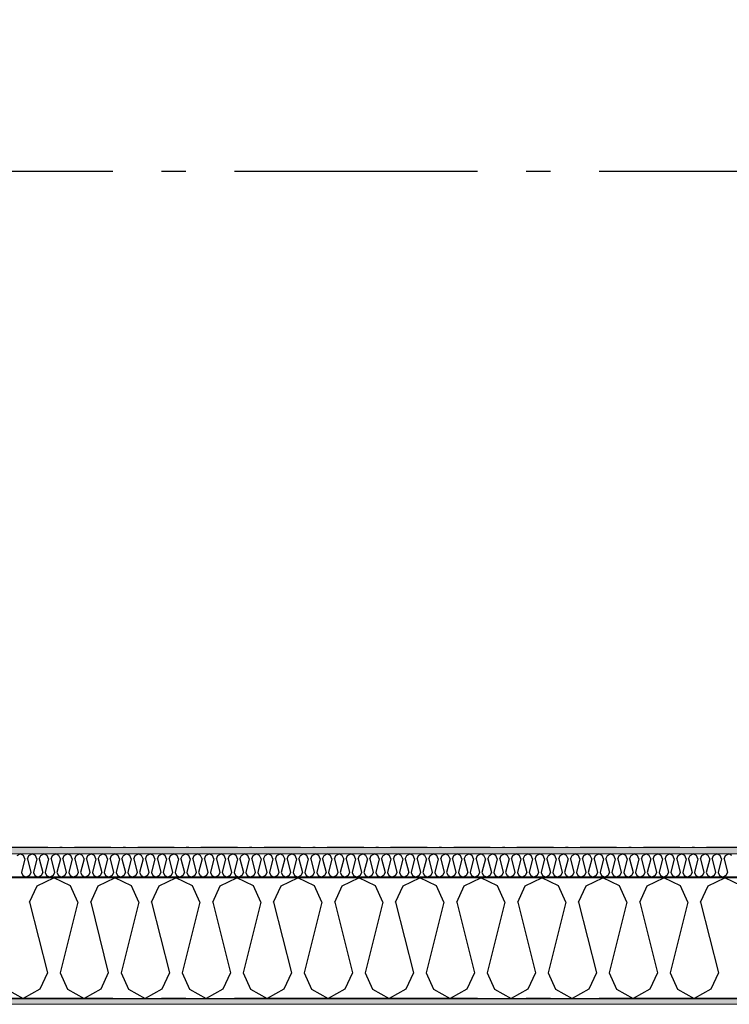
# Model space of a CAD drawing. Header units: millimetres. Extents: x -150 to 340869, y -1115 to 365939.
# Tile 19 of 193: x 287343 to 288803, y 347759 to 349783. Entities that reach past the tile are written whole.
import ezdxf
from ezdxf.enums import TextEntityAlignment as Align

# ---------------------------------------------------------------- set-up
doc = ezdxf.new("R2010")
doc.units = ezdxf.units.MM
doc.header["$LTSCALE"] = 0.5
doc.header["$MEASUREMENT"] = 0
for name, pattern in [('Akselinje', [1500, 1000, -200, 100, -200]), ('Over snittplan', [260, 150, -50, 10, -50]), ('PLINE', [0])]:
    doc.linetypes.add(name, pattern=pattern)
for name, color, linetype in [('232- Ikke-bærende yttervegger (Skravur)(Nye konstruksjoner)', 7, 'Continuous'), ('232- Ikke-bærende yttervegger(Nye konstruksjoner)', 7, 'Continuous'), ('255- Gulvoverflate(Nye konstruksjoner)', 7, 'Continuous'), ('82-- Modullinjer(Nye konstruksjoner)', 7, 'Continuous')]:
    doc.layers.add(name, color=color, linetype=linetype)
doc.layers.add('235- Utvendig kledning og overflate(Nye konstruksjoner)', color=7, linetype='Continuous', lineweight=0)
doc.layers.add('236- Innvendig kledning og overflate(Nye konstruksjoner)', color=7, linetype='Continuous', lineweight=0)
doc.styles.add('GENERATED_STYLE_4', font='arial.ttf')
pattern_1 = [(0, (0, 0), (0, 43.30127), [0, -25]), (0, (12.5, 21.65), (0, 43.30127), [0, -25])]

# ---------------------------------------------------------------- blocks, each defined once
blk = doc.blocks.new('*X18')
at = {"layer": '232- Ikke-bærende yttervegger (Skravur)(Nye konstruksjoner)', "linetype": 'PLINE'}
for p, q in [((287337.9, 348064.5), (287344.6, 348067.7)), ((287351.2, 348064.5), (287344.6, 348067.7)), ((287354.2, 348058), (287347.1, 348029.9)), ((287354.2, 348058), (287351.2, 348064.5)), ((287359.3, 348058), (287362.2, 348064.5)), ((287359.3, 348058), (287366.3, 348029.9)), ((287362.2, 348064.5), (287368.9, 348067.7)), ((287375.5, 348064.5), (287368.9, 348067.7)), ((287378.4, 348058), (287371.4, 348029.9)), ((287378.4, 348058), (287375.5, 348064.5)), ((287383.6, 348058), (287386.5, 348064.5)), ((287383.6, 348058), (287390.6, 348029.9)), ((287386.5, 348064.5), (287393.1, 348067.7)), ((287399.8, 348064.5), (287393.1, 348067.7)), ((287402.7, 348058), (287395.7, 348029.9)), ((287402.7, 348058), (287399.8, 348064.5)), ((287407.8, 348058), (287410.8, 348064.5)), ((287407.8, 348058), (287414.9, 348029.9)), ((287410.8, 348064.5), (287417.4, 348067.7)), ((287424.1, 348064.5), (287417.4, 348067.7)), ((287427, 348058), (287420, 348029.9)), ((287427, 348058), (287424.1, 348064.5)), ((287432.1, 348058), (287435.1, 348064.5)), ((287432.1, 348058), (287439.2, 348029.9)), ((287435.1, 348064.5), (287441.7, 348067.7)), ((287448.3, 348064.5), (287441.7, 348067.7)), ((287451.3, 348058), (287444.3, 348029.9)), ((287451.3, 348058), (287448.3, 348064.5)), ((287456.4, 348058), (287459.4, 348064.5)), ((287456.4, 348058), (287463.4, 348029.9)), ((287459.4, 348064.5), (287466, 348067.7)), ((287472.6, 348064.5), (287466, 348067.7)), ((287475.6, 348058), (287468.5, 348029.9)), ((287475.6, 348058), (287472.6, 348064.5)), ((287480.7, 348058), (287483.6, 348064.5)), ((287480.7, 348058), (287487.7, 348029.9)), ((287483.6, 348064.5), (287490.3, 348067.7)), ((287496.9, 348064.5), (287490.3, 348067.7)), ((287499.9, 348058), (287492.8, 348029.9)), ((287499.9, 348058), (287496.9, 348064.5)), ((287505, 348058), (287507.9, 348064.5)), ((287505, 348058), (287512, 348029.9)), ((287507.9, 348064.5), (287514.5, 348067.7)), ((287521.2, 348064.5), (287514.5, 348067.7)), ((287524.1, 348058), (287517.1, 348029.9)), ((287524.1, 348058), (287521.2, 348064.5)), ((287529.2, 348058), (287532.2, 348064.5)), ((287529.2, 348058), (287536.3, 348029.9)), ((287532.2, 348064.5), (287538.8, 348067.7)), ((287545.5, 348064.5), (287538.8, 348067.7)), ((287548.4, 348058), (287541.4, 348029.9)), ((287548.4, 348058), (287545.5, 348064.5)), ((287553.5, 348058), (287556.5, 348064.5)), ((287553.5, 348058), (287560.6, 348029.9)), ((287556.5, 348064.5), (287563.1, 348067.7)), ((287569.7, 348064.5), (287563.1, 348067.7)), ((287572.7, 348058), (287565.7, 348029.9)), ((287572.7, 348058), (287569.7, 348064.5)), ((287577.8, 348058), (287580.8, 348064.5)), ((287577.8, 348058), (287584.8, 348029.9)), ((287580.8, 348064.5), (287587.4, 348067.7)), ((287594, 348064.5), (287587.4, 348067.7)), ((287597, 348058), (287589.9, 348029.9)), ((287597, 348058), (287594, 348064.5)), ((287602.1, 348058), (287605, 348064.5)), ((287602.1, 348058), (287609.1, 348029.9)), ((287605, 348064.5), (287611.7, 348067.7)), ((287618.3, 348064.5), (287611.7, 348067.7)), ((287621.3, 348058), (287614.2, 348029.9)), ((287621.3, 348058), (287618.3, 348064.5)), ((287626.4, 348058), (287629.3, 348064.5)), ((287626.4, 348058), (287633.4, 348029.9)), ((287629.3, 348064.5), (287636, 348067.7)), ((287642.6, 348064.5), (287636, 348067.7)), ((287645.5, 348058), (287638.5, 348029.9)), ((287645.5, 348058), (287642.6, 348064.5)), ((287650.6, 348058), (287653.6, 348064.5)), ((287650.6, 348058), (287657.7, 348029.9)), ((287653.6, 348064.5), (287660.2, 348067.7)), ((287666.9, 348064.5), (287660.2, 348067.7)), ((287669.8, 348058), (287662.8, 348029.9)), ((287669.8, 348058), (287666.9, 348064.5)), ((287674.9, 348058), (287677.9, 348064.5)), ((287674.9, 348058), (287682, 348029.9)), ((287677.9, 348064.5), (287684.5, 348067.7)), ((287691.1, 348064.5), (287684.5, 348067.7)), ((287694.1, 348058), (287687.1, 348029.9)), ((287694.1, 348058), (287691.1, 348064.5)), ((287699.2, 348058), (287702.2, 348064.5)), ((287699.2, 348058), (287706.2, 348029.9)), ((287702.2, 348064.5), (287708.8, 348067.7)), ((287715.4, 348064.5), (287708.8, 348067.7)), ((287718.4, 348058), (287711.3, 348029.9)), ((287718.4, 348058), (287715.4, 348064.5)), ((287723.5, 348058), (287726.4, 348064.5)), ((287723.5, 348058), (287730.5, 348029.9)), ((287726.4, 348064.5), (287733.1, 348067.7)), ((287739.7, 348064.5), (287733.1, 348067.7)), ((287742.7, 348058), (287735.6, 348029.9)), ((287742.7, 348058), (287739.7, 348064.5)), ((287747.8, 348058), (287750.7, 348064.5)), ((287747.8, 348058), (287754.8, 348029.9)), ((287750.7, 348064.5), (287757.4, 348067.7)), ((287764, 348064.5), (287757.4, 348067.7)), ((287766.9, 348058), (287759.9, 348029.9)), ((287766.9, 348058), (287764, 348064.5)), ((287772.1, 348058), (287775, 348064.5)), ((287772.1, 348058), (287779.1, 348029.9)), ((287775, 348064.5), (287781.6, 348067.7)), ((287788.3, 348064.5), (287781.6, 348067.7)), ((287791.2, 348058), (287784.2, 348029.9)), ((287791.2, 348058), (287788.3, 348064.5)), ((287796.3, 348058), (287799.3, 348064.5)), ((287796.3, 348058), (287803.4, 348029.9)), ((287799.3, 348064.5), (287805.9, 348067.7)), ((287812.6, 348064.5), (287805.9, 348067.7)), ((287815.5, 348058), (287808.5, 348029.9)), ((287815.5, 348058), (287812.6, 348064.5)), ((287820.6, 348058), (287823.6, 348064.5)), ((287820.6, 348058), (287827.7, 348029.9)), ((287823.6, 348064.5), (287830.2, 348067.7)), ((287836.8, 348064.5), (287830.2, 348067.7)), ((287839.8, 348058), (287832.8, 348029.9)), ((287839.8, 348058), (287836.8, 348064.5)), ((287844.9, 348058), (287847.9, 348064.5)), ((287844.9, 348058), (287851.9, 348029.9)), ((287847.9, 348064.5), (287854.5, 348067.7)), ((287861.1, 348064.5), (287854.5, 348067.7)), ((287864.1, 348058), (287857, 348029.9)), ((287864.1, 348058), (287861.1, 348064.5)), ((287869.2, 348058), (287872.1, 348064.5)), ((287869.2, 348058), (287876.2, 348029.9)), ((287872.1, 348064.5), (287878.8, 348067.7)), ((287885.4, 348064.5), (287878.8, 348067.7)), ((287888.4, 348058), (287881.3, 348029.9)), ((287888.4, 348058), (287885.4, 348064.5)), ((287893.5, 348058), (287896.4, 348064.5)), ((287893.5, 348058), (287900.5, 348029.9)), ((287896.4, 348064.5), (287903, 348067.7)), ((287909.7, 348064.5), (287903, 348067.7)), ((287912.6, 348058), (287905.6, 348029.9)), ((287912.6, 348058), (287909.7, 348064.5)), ((287917.7, 348058), (287920.7, 348064.5)), ((287917.7, 348058), (287924.8, 348029.9)), ((287920.7, 348064.5), (287927.3, 348067.7)), ((287934, 348064.5), (287927.3, 348067.7)), ((287936.9, 348058), (287929.9, 348029.9)), ((287936.9, 348058), (287934, 348064.5)), ((287942, 348058), (287945, 348064.5)), ((287942, 348058), (287949.1, 348029.9)), ((287945, 348064.5), (287951.6, 348067.7)), ((287958.2, 348064.5), (287951.6, 348067.7)), ((287961.2, 348058), (287954.2, 348029.9)), ((287961.2, 348058), (287958.2, 348064.5)), ((287966.3, 348058), (287969.3, 348064.5)), ((287966.3, 348058), (287973.3, 348029.9)), ((287969.3, 348064.5), (287975.9, 348067.7)), ((287982.5, 348064.5), (287975.9, 348067.7)), ((287985.5, 348058), (287978.4, 348029.9)), ((287985.5, 348058), (287982.5, 348064.5)), ((287990.6, 348058), (287993.5, 348064.5)), ((287990.6, 348058), (287997.6, 348029.9)), ((287993.5, 348064.5), (288000.2, 348067.7)), ((288006.8, 348064.5), (288000.2, 348067.7)), ((288009.8, 348058), (288002.7, 348029.9)), ((288009.8, 348058), (288006.8, 348064.5)), ((288014.9, 348058), (288017.8, 348064.5)), ((288014.9, 348058), (288021.9, 348029.9)), ((288017.8, 348064.5), (288024.5, 348067.7)), ((288031.1, 348064.5), (288024.5, 348067.7)), ((288034, 348058), (288027, 348029.9)), ((288034, 348058), (288031.1, 348064.5)), ((288039.1, 348058), (288042.1, 348064.5)), ((288039.1, 348058), (288046.2, 348029.9)), ((288042.1, 348064.5), (288048.7, 348067.7)), ((288055.4, 348064.5), (288048.7, 348067.7)), ((288058.3, 348058), (288051.3, 348029.9)), ((288058.3, 348058), (288055.4, 348064.5)), ((288063.4, 348058), (288066.4, 348064.5)), ((288063.4, 348058), (288070.5, 348029.9)), ((288066.4, 348064.5), (288073, 348067.7)), ((288079.6, 348064.5), (288073, 348067.7)), ((288082.6, 348058), (288075.6, 348029.9)), ((288082.6, 348058), (288079.6, 348064.5)), ((288087.7, 348058), (288090.7, 348064.5)), ((288087.7, 348058), (288094.7, 348029.9)), ((288090.7, 348064.5), (288097.3, 348067.7)), ((288103.9, 348064.5), (288097.3, 348067.7)), ((288106.9, 348058), (288099.8, 348029.9)), ((288106.9, 348058), (288103.9, 348064.5)), ((288112, 348058), (288114.9, 348064.5)), ((288112, 348058), (288119, 348029.9)), ((288114.9, 348064.5), (288121.6, 348067.7)), ((288128.2, 348064.5), (288121.6, 348067.7)), ((288131.2, 348058), (288124.1, 348029.9)), ((288131.2, 348058), (288128.2, 348064.5)), ((288136.3, 348058), (288139.2, 348064.5)), ((288136.3, 348058), (288143.3, 348029.9)), ((288139.2, 348064.5), (288145.9, 348067.7)), ((288152.5, 348064.5), (288145.9, 348067.7)), ((288155.4, 348058), (288148.4, 348029.9)), ((288155.4, 348058), (288152.5, 348064.5)), ((288160.6, 348058), (288163.5, 348064.5)), ((288160.6, 348058), (288167.6, 348029.9)), ((288163.5, 348064.5), (288170.1, 348067.7)), ((288176.8, 348064.5), (288170.1, 348067.7)), ((288179.7, 348058), (288172.7, 348029.9)), ((288179.7, 348058), (288176.8, 348064.5)), ((288184.8, 348058), (288187.8, 348064.5)), ((288184.8, 348058), (288191.9, 348029.9)), ((288187.8, 348064.5), (288194.4, 348067.7)), ((288201.1, 348064.5), (288194.4, 348067.7)), ((288204, 348058), (288197, 348029.9)), ((288204, 348058), (288201.1, 348064.5)), ((288209.1, 348058), (288212.1, 348064.5)), ((288209.1, 348058), (288216.2, 348029.9)), ((288212.1, 348064.5), (288218.7, 348067.7)), ((288225.3, 348064.5), (288218.7, 348067.7)), ((288228.3, 348058), (288221.3, 348029.9)), ((288228.3, 348058), (288225.3, 348064.5)), ((288233.4, 348058), (288236.4, 348064.5)), ((288233.4, 348058), (288240.4, 348029.9)), ((288236.4, 348064.5), (288243, 348067.7)), ((288249.6, 348064.5), (288243, 348067.7)), ((288252.6, 348058), (288245.5, 348029.9)), ((288252.6, 348058), (288249.6, 348064.5)), ((288257.7, 348058), (288260.6, 348064.5)), ((288257.7, 348058), (288264.7, 348029.9)), ((288260.6, 348064.5), (288267.3, 348067.7)), ((288273.9, 348064.5), (288267.3, 348067.7)), ((288276.9, 348058), (288269.8, 348029.9)), ((288276.9, 348058), (288273.9, 348064.5)), ((288282, 348058), (288284.9, 348064.5)), ((288282, 348058), (288289, 348029.9)), ((288284.9, 348064.5), (288291.5, 348067.7)), ((288298.2, 348064.5), (288291.5, 348067.7)), ((288301.1, 348058), (288294.1, 348029.9)), ((288301.1, 348058), (288298.2, 348064.5)), ((288306.2, 348058), (288309.2, 348064.5)), ((288306.2, 348058), (288313.3, 348029.9)), ((288309.2, 348064.5), (288315.8, 348067.7)), ((288322.5, 348064.5), (288315.8, 348067.7)), ((288325.4, 348058), (288318.4, 348029.9)), ((288325.4, 348058), (288322.5, 348064.5)), ((288330.5, 348058), (288333.5, 348064.5)), ((288330.5, 348058), (288337.6, 348029.9)), ((288333.5, 348064.5), (288340.1, 348067.7)), ((288346.7, 348064.5), (288340.1, 348067.7)), ((288349.7, 348058), (288342.7, 348029.9)), ((288349.7, 348058), (288346.7, 348064.5)), ((288354.8, 348058), (288357.8, 348064.5)), ((288354.8, 348058), (288361.8, 348029.9)), ((288357.8, 348064.5), (288364.4, 348067.7)), ((288371, 348064.5), (288364.4, 348067.7)), ((288374, 348058), (288366.9, 348029.9)), ((288374, 348058), (288371, 348064.5)), ((288379.1, 348058), (288382, 348064.5)), ((288379.1, 348058), (288386.1, 348029.9)), ((288382, 348064.5), (288388.7, 348067.7)), ((288395.3, 348064.5), (288388.7, 348067.7)), ((288398.3, 348058), (288391.2, 348029.9)), ((288398.3, 348058), (288395.3, 348064.5)), ((288403.4, 348058), (288406.3, 348064.5)), ((288403.4, 348058), (288410.4, 348029.9)), ((288406.3, 348064.5), (288413, 348067.7)), ((288419.6, 348064.5), (288413, 348067.7)), ((288422.5, 348058), (288415.5, 348029.9)), ((288422.5, 348058), (288419.6, 348064.5)), ((288427.6, 348058), (288430.6, 348064.5)), ((288427.6, 348058), (288434.7, 348029.9)), ((288430.6, 348064.5), (288437.2, 348067.7)), ((288443.9, 348064.5), (288437.2, 348067.7)), ((288446.8, 348058), (288439.8, 348029.9)), ((288446.8, 348058), (288443.9, 348064.5)), ((288451.9, 348058), (288454.9, 348064.5)), ((288451.9, 348058), (288459, 348029.9)), ((288454.9, 348064.5), (288461.5, 348067.7)), ((288468.1, 348064.5), (288461.5, 348067.7)), ((288471.1, 348058), (288464.1, 348029.9)), ((288471.1, 348058), (288468.1, 348064.5)), ((288476.2, 348058), (288479.2, 348064.5)), ((288476.2, 348058), (288483.2, 348029.9)), ((288479.2, 348064.5), (288485.8, 348067.7)), ((288492.4, 348064.5), (288485.8, 348067.7)), ((288495.4, 348058), (288488.3, 348029.9)), ((288495.4, 348058), (288492.4, 348064.5)), ((288500.5, 348058), (288503.4, 348064.5)), ((288500.5, 348058), (288507.5, 348029.9)), ((288503.4, 348064.5), (288510.1, 348067.7)), ((288516.7, 348064.5), (288510.1, 348067.7)), ((288519.7, 348058), (288512.6, 348029.9)), ((288519.7, 348058), (288516.7, 348064.5)), ((288524.8, 348058), (288527.7, 348064.5)), ((288524.8, 348058), (288531.8, 348029.9)), ((288527.7, 348064.5), (288534.4, 348067.7)), ((288541, 348064.5), (288534.4, 348067.7)), ((288544, 348058), (288536.9, 348029.9)), ((288544, 348058), (288541, 348064.5)), ((288549.1, 348058), (288552, 348064.5)), ((288549.1, 348058), (288556.1, 348029.9)), ((288552, 348064.5), (288558.6, 348067.7)), ((288565.3, 348064.5), (288558.6, 348067.7)), ((288568.2, 348058), (288561.2, 348029.9)), ((288568.2, 348058), (288565.3, 348064.5)), ((288573.3, 348058), (288576.3, 348064.5)), ((288573.3, 348058), (288580.4, 348029.9)), ((288576.3, 348064.5), (288582.9, 348067.7)), ((288589.6, 348064.5), (288582.9, 348067.7)), ((288592.5, 348058), (288585.5, 348029.9)), ((288592.5, 348058), (288589.6, 348064.5)), ((288597.6, 348058), (288600.6, 348064.5)), ((288597.6, 348058), (288604.7, 348029.9)), ((288600.6, 348064.5), (288607.2, 348067.7)), ((288613.8, 348064.5), (288607.2, 348067.7)), ((288616.8, 348058), (288609.8, 348029.9)), ((288616.8, 348058), (288613.8, 348064.5)), ((288621.9, 348058), (288624.9, 348064.5)), ((288621.9, 348058), (288628.9, 348029.9)), ((288624.9, 348064.5), (288631.5, 348067.7)), ((288638.1, 348064.5), (288631.5, 348067.7)), ((288641.1, 348058), (288634, 348029.9)), ((288641.1, 348058), (288638.1, 348064.5)), ((288646.2, 348058), (288649.1, 348064.5)), ((288646.2, 348058), (288653.2, 348029.9)), ((288649.1, 348064.5), (288655.8, 348067.7)), ((288662.4, 348064.5), (288655.8, 348067.7)), ((288665.4, 348058), (288658.3, 348029.9)), ((288665.4, 348058), (288662.4, 348064.5)), ((288670.5, 348058), (288673.4, 348064.5)), ((288670.5, 348058), (288677.5, 348029.9)), ((288673.4, 348064.5), (288680, 348067.7)), ((288686.7, 348064.5), (288680, 348067.7)), ((288689.6, 348058), (288682.6, 348029.9)), ((288689.6, 348058), (288686.7, 348064.5)), ((288694.7, 348058), (288697.7, 348064.5)), ((288694.7, 348058), (288701.8, 348029.9)), ((288697.7, 348064.5), (288704.3, 348067.7)), ((288711, 348064.5), (288704.3, 348067.7)), ((288713.9, 348058), (288706.9, 348029.9)), ((288713.9, 348058), (288711, 348064.5)), ((288719, 348058), (288722, 348064.5)), ((288719, 348058), (288726.1, 348029.9)), ((288722, 348064.5), (288728.6, 348067.7)), ((288735.2, 348064.5), (288728.6, 348067.7)), ((288738.2, 348058), (288731.2, 348029.9)), ((288738.2, 348058), (288735.2, 348064.5)), ((288743.3, 348058), (288746.3, 348064.5)), ((288743.3, 348058), (288750.3, 348029.9)), ((288746.3, 348064.5), (288752.9, 348067.7)), ((288759.5, 348064.5), (288752.9, 348067.7)), ((288762.5, 348058), (288755.4, 348029.9)), ((288762.5, 348058), (288759.5, 348064.5)), ((288767.6, 348058), (288770.5, 348064.5)), ((288767.6, 348058), (288774.6, 348029.9)), ((288770.5, 348064.5), (288777.2, 348067.7)), ((288783.8, 348064.5), (288777.2, 348067.7)), ((288786.8, 348058), (288779.7, 348029.9)), ((288786.8, 348058), (288783.8, 348064.5)), ((288791.9, 348058), (288794.8, 348064.5)), ((288791.9, 348058), (288798.9, 348029.9)), ((288794.8, 348064.5), (288801.5, 348067.7)), ((288808.1, 348064.5), (288801.5, 348067.7)), ((287347.1, 348029.9), (287350.1, 348023.4)), ((287350.1, 348023.4), (287356.7, 348019.7)), ((287363.3, 348023.4), (287356.7, 348019.7)), ((287366.3, 348029.9), (287363.3, 348023.4)), ((287371.4, 348029.9), (287374.4, 348023.4)), ((287374.4, 348023.4), (287381, 348019.7)), ((287387.6, 348023.4), (287381, 348019.7)), ((287390.6, 348029.9), (287387.6, 348023.4)), ((287395.7, 348029.9), (287398.7, 348023.4)), ((287398.7, 348023.4), (287405.3, 348019.7)), ((287411.9, 348023.4), (287405.3, 348019.7)), ((287414.9, 348029.9), (287411.9, 348023.4)), ((287420, 348029.9), (287422.9, 348023.4)), ((287422.9, 348023.4), (287429.6, 348019.7)), ((287436.2, 348023.4), (287429.6, 348019.7)), ((287439.2, 348029.9), (287436.2, 348023.4)), ((287444.3, 348029.9), (287447.2, 348023.4)), ((287447.2, 348023.4), (287453.8, 348019.7)), ((287460.5, 348023.4), (287453.8, 348019.7)), ((287463.4, 348029.9), (287460.5, 348023.4)), ((287468.5, 348029.9), (287471.5, 348023.4)), ((287471.5, 348023.4), (287478.1, 348019.7)), ((287484.8, 348023.4), (287478.1, 348019.7)), ((287487.7, 348029.9), (287484.8, 348023.4)), ((287492.8, 348029.9), (287495.8, 348023.4)), ((287495.8, 348023.4), (287502.4, 348019.7)), ((287509, 348023.4), (287502.4, 348019.7)), ((287512, 348029.9), (287509, 348023.4)), ((287517.1, 348029.9), (287520.1, 348023.4)), ((287520.1, 348023.4), (287526.7, 348019.7)), ((287533.3, 348023.4), (287526.7, 348019.7)), ((287536.3, 348029.9), (287533.3, 348023.4)), ((287541.4, 348029.9), (287544.3, 348023.4)), ((287544.3, 348023.4), (287551, 348019.7)), ((287557.6, 348023.4), (287551, 348019.7)), ((287560.6, 348029.9), (287557.6, 348023.4)), ((287565.7, 348029.9), (287568.6, 348023.4)), ((287568.6, 348023.4), (287575.3, 348019.7)), ((287581.9, 348023.4), (287575.3, 348019.7)), ((287584.8, 348029.9), (287581.9, 348023.4)), ((287589.9, 348029.9), (287592.9, 348023.4)), ((287592.9, 348023.4), (287599.5, 348019.7)), ((287606.2, 348023.4), (287599.5, 348019.7)), ((287609.1, 348029.9), (287606.2, 348023.4)), ((287614.2, 348029.9), (287617.2, 348023.4)), ((287617.2, 348023.4), (287623.8, 348019.7)), ((287630.4, 348023.4), (287623.8, 348019.7)), ((287633.4, 348029.9), (287630.4, 348023.4)), ((287638.5, 348029.9), (287641.5, 348023.4)), ((287641.5, 348023.4), (287648.1, 348019.7)), ((287654.7, 348023.4), (287648.1, 348019.7)), ((287657.7, 348029.9), (287654.7, 348023.4)), ((287662.8, 348029.9), (287665.7, 348023.4)), ((287665.7, 348023.4), (287672.4, 348019.7)), ((287679, 348023.4), (287672.4, 348019.7)), ((287682, 348029.9), (287679, 348023.4)), ((287687.1, 348029.9), (287690, 348023.4)), ((287690, 348023.4), (287696.7, 348019.7)), ((287703.3, 348023.4), (287696.7, 348019.7)), ((287706.2, 348029.9), (287703.3, 348023.4)), ((287711.3, 348029.9), (287714.3, 348023.4)), ((287714.3, 348023.4), (287720.9, 348019.7)), ((287727.6, 348023.4), (287720.9, 348019.7)), ((287730.5, 348029.9), (287727.6, 348023.4)), ((287735.6, 348029.9), (287738.6, 348023.4)), ((287738.6, 348023.4), (287745.2, 348019.7)), ((287751.9, 348023.4), (287745.2, 348019.7)), ((287754.8, 348029.9), (287751.9, 348023.4)), ((287759.9, 348029.9), (287762.9, 348023.4)), ((287762.9, 348023.4), (287769.5, 348019.7)), ((287776.1, 348023.4), (287769.5, 348019.7)), ((287779.1, 348029.9), (287776.1, 348023.4)), ((287784.2, 348029.9), (287787.2, 348023.4)), ((287787.2, 348023.4), (287793.8, 348019.7)), ((287800.4, 348023.4), (287793.8, 348019.7)), ((287803.4, 348029.9), (287800.4, 348023.4)), ((287808.5, 348029.9), (287811.4, 348023.4)), ((287811.4, 348023.4), (287818.1, 348019.7)), ((287824.7, 348023.4), (287818.1, 348019.7)), ((287827.7, 348029.9), (287824.7, 348023.4)), ((287832.8, 348029.9), (287835.7, 348023.4)), ((287835.7, 348023.4), (287842.3, 348019.7)), ((287849, 348023.4), (287842.3, 348019.7)), ((287851.9, 348029.9), (287849, 348023.4)), ((287857, 348029.9), (287860, 348023.4)), ((287860, 348023.4), (287866.6, 348019.7)), ((287873.3, 348023.4), (287866.6, 348019.7)), ((287876.2, 348029.9), (287873.3, 348023.4)), ((287881.3, 348029.9), (287884.3, 348023.4)), ((287884.3, 348023.4), (287890.9, 348019.7)), ((287897.5, 348023.4), (287890.9, 348019.7)), ((287900.5, 348029.9), (287897.5, 348023.4)), ((287905.6, 348029.9), (287908.6, 348023.4)), ((287908.6, 348023.4), (287915.2, 348019.7)), ((287921.8, 348023.4), (287915.2, 348019.7)), ((287924.8, 348029.9), (287921.8, 348023.4)), ((287929.9, 348029.9), (287932.8, 348023.4)), ((287932.8, 348023.4), (287939.5, 348019.7)), ((287946.1, 348023.4), (287939.5, 348019.7)), ((287949.1, 348029.9), (287946.1, 348023.4)), ((287954.2, 348029.9), (287957.1, 348023.4)), ((287957.1, 348023.4), (287963.8, 348019.7)), ((287970.4, 348023.4), (287963.8, 348019.7)), ((287973.3, 348029.9), (287970.4, 348023.4)), ((287978.4, 348029.9), (287981.4, 348023.4)), ((287981.4, 348023.4), (287988, 348019.7)), ((287994.7, 348023.4), (287988, 348019.7)), ((287997.6, 348029.9), (287994.7, 348023.4)), ((288002.7, 348029.9), (288005.7, 348023.4)), ((288005.7, 348023.4), (288012.3, 348019.7)), ((288018.9, 348023.4), (288012.3, 348019.7)), ((288021.9, 348029.9), (288018.9, 348023.4)), ((288027, 348029.9), (288030, 348023.4)), ((288030, 348023.4), (288036.6, 348019.7)), ((288043.2, 348023.4), (288036.6, 348019.7)), ((288046.2, 348029.9), (288043.2, 348023.4)), ((288051.3, 348029.9), (288054.2, 348023.4)), ((288054.2, 348023.4), (288060.9, 348019.7)), ((288067.5, 348023.4), (288060.9, 348019.7)), ((288070.5, 348029.9), (288067.5, 348023.4)), ((288075.6, 348029.9), (288078.5, 348023.4)), ((288078.5, 348023.4), (288085.2, 348019.7)), ((288091.8, 348023.4), (288085.2, 348019.7)), ((288094.7, 348029.9), (288091.8, 348023.4)), ((288099.8, 348029.9), (288102.8, 348023.4)), ((288102.8, 348023.4), (288109.4, 348019.7)), ((288116.1, 348023.4), (288109.4, 348019.7)), ((288119, 348029.9), (288116.1, 348023.4)), ((288124.1, 348029.9), (288127.1, 348023.4)), ((288127.1, 348023.4), (288133.7, 348019.7)), ((288140.4, 348023.4), (288133.7, 348019.7)), ((288143.3, 348029.9), (288140.4, 348023.4)), ((288148.4, 348029.9), (288151.4, 348023.4)), ((288151.4, 348023.4), (288158, 348019.7)), ((288164.6, 348023.4), (288158, 348019.7)), ((288167.6, 348029.9), (288164.6, 348023.4)), ((288172.7, 348029.9), (288175.7, 348023.4)), ((288175.7, 348023.4), (288182.3, 348019.7)), ((288188.9, 348023.4), (288182.3, 348019.7)), ((288191.9, 348029.9), (288188.9, 348023.4)), ((288197, 348029.9), (288199.9, 348023.4)), ((288199.9, 348023.4), (288206.6, 348019.7)), ((288213.2, 348023.4), (288206.6, 348019.7)), ((288216.2, 348029.9), (288213.2, 348023.4)), ((288221.3, 348029.9), (288224.2, 348023.4)), ((288224.2, 348023.4), (288230.8, 348019.7)), ((288237.5, 348023.4), (288230.8, 348019.7)), ((288240.4, 348029.9), (288237.5, 348023.4)), ((288245.5, 348029.9), (288248.5, 348023.4)), ((288248.5, 348023.4), (288255.1, 348019.7)), ((288261.8, 348023.4), (288255.1, 348019.7)), ((288264.7, 348029.9), (288261.8, 348023.4)), ((288269.8, 348029.9), (288272.8, 348023.4)), ((288272.8, 348023.4), (288279.4, 348019.7)), ((288286, 348023.4), (288279.4, 348019.7)), ((288289, 348029.9), (288286, 348023.4)), ((288294.1, 348029.9), (288297.1, 348023.4)), ((288297.1, 348023.4), (288303.7, 348019.7)), ((288310.3, 348023.4), (288303.7, 348019.7)), ((288313.3, 348029.9), (288310.3, 348023.4)), ((288318.4, 348029.9), (288321.3, 348023.4)), ((288321.3, 348023.4), (288328, 348019.7)), ((288334.6, 348023.4), (288328, 348019.7)), ((288337.6, 348029.9), (288334.6, 348023.4)), ((288342.7, 348029.9), (288345.6, 348023.4)), ((288345.6, 348023.4), (288352.3, 348019.7)), ((288358.9, 348023.4), (288352.3, 348019.7)), ((288361.8, 348029.9), (288358.9, 348023.4)), ((288366.9, 348029.9), (288369.9, 348023.4)), ((288369.9, 348023.4), (288376.5, 348019.7)), ((288383.2, 348023.4), (288376.5, 348019.7)), ((288386.1, 348029.9), (288383.2, 348023.4)), ((288391.2, 348029.9), (288394.2, 348023.4)), ((288394.2, 348023.4), (288400.8, 348019.7)), ((288407.4, 348023.4), (288400.8, 348019.7)), ((288410.4, 348029.9), (288407.4, 348023.4)), ((288415.5, 348029.9), (288418.5, 348023.4)), ((288418.5, 348023.4), (288425.1, 348019.7)), ((288431.7, 348023.4), (288425.1, 348019.7)), ((288434.7, 348029.9), (288431.7, 348023.4)), ((288439.8, 348029.9), (288442.7, 348023.4)), ((288442.7, 348023.4), (288449.4, 348019.7)), ((288456, 348023.4), (288449.4, 348019.7)), ((288459, 348029.9), (288456, 348023.4)), ((288464.1, 348029.9), (288467, 348023.4)), ((288467, 348023.4), (288473.7, 348019.7)), ((288480.3, 348023.4), (288473.7, 348019.7)), ((288483.2, 348029.9), (288480.3, 348023.4)), ((288488.3, 348029.9), (288491.3, 348023.4)), ((288491.3, 348023.4), (288497.9, 348019.7)), ((288504.6, 348023.4), (288497.9, 348019.7)), ((288507.5, 348029.9), (288504.6, 348023.4)), ((288512.6, 348029.9), (288515.6, 348023.4)), ((288515.6, 348023.4), (288522.2, 348019.7)), ((288528.9, 348023.4), (288522.2, 348019.7)), ((288531.8, 348029.9), (288528.9, 348023.4)), ((288536.9, 348029.9), (288539.9, 348023.4)), ((288539.9, 348023.4), (288546.5, 348019.7)), ((288553.1, 348023.4), (288546.5, 348019.7)), ((288556.1, 348029.9), (288553.1, 348023.4)), ((288561.2, 348029.9), (288564.2, 348023.4)), ((288564.2, 348023.4), (288570.8, 348019.7)), ((288577.4, 348023.4), (288570.8, 348019.7)), ((288580.4, 348029.9), (288577.4, 348023.4)), ((288585.5, 348029.9), (288588.4, 348023.4)), ((288588.4, 348023.4), (288595.1, 348019.7)), ((288601.7, 348023.4), (288595.1, 348019.7)), ((288604.7, 348029.9), (288601.7, 348023.4)), ((288609.8, 348029.9), (288612.7, 348023.4)), ((288612.7, 348023.4), (288619.3, 348019.7)), ((288626, 348023.4), (288619.3, 348019.7)), ((288628.9, 348029.9), (288626, 348023.4)), ((288634, 348029.9), (288637, 348023.4)), ((288637, 348023.4), (288643.6, 348019.7)), ((288650.3, 348023.4), (288643.6, 348019.7)), ((288653.2, 348029.9), (288650.3, 348023.4)), ((288658.3, 348029.9), (288661.3, 348023.4)), ((288661.3, 348023.4), (288667.9, 348019.7)), ((288674.5, 348023.4), (288667.9, 348019.7)), ((288677.5, 348029.9), (288674.5, 348023.4)), ((288682.6, 348029.9), (288685.6, 348023.4)), ((288685.6, 348023.4), (288692.2, 348019.7)), ((288698.8, 348023.4), (288692.2, 348019.7)), ((288701.8, 348029.9), (288698.8, 348023.4)), ((288706.9, 348029.9), (288709.8, 348023.4)), ((288709.8, 348023.4), (288716.5, 348019.7)), ((288723.1, 348023.4), (288716.5, 348019.7)), ((288726.1, 348029.9), (288723.1, 348023.4)), ((288731.2, 348029.9), (288734.1, 348023.4)), ((288734.1, 348023.4), (288740.8, 348019.7)), ((288747.4, 348023.4), (288740.8, 348019.7)), ((288750.3, 348029.9), (288747.4, 348023.4)), ((288755.4, 348029.9), (288758.4, 348023.4)), ((288758.4, 348023.4), (288765, 348019.7)), ((288771.7, 348023.4), (288765, 348019.7)), ((288774.6, 348029.9), (288771.7, 348023.4)), ((288779.7, 348029.9), (288782.7, 348023.4)), ((288782.7, 348023.4), (288789.3, 348019.7)), ((288795.9, 348023.4), (288789.3, 348019.7)), ((288798.9, 348029.9), (288795.9, 348023.4))]:
    blk.add_line(p, q, dxfattribs=at)
blk = doc.blocks.new('*X20')
at = {"layer": '232- Ikke-bærende yttervegger (Skravur)(Nye konstruksjoner)', "linetype": 'PLINE'}
for p, q in [((287379.1, 348002.5), (287413.4, 348018.7)), ((287447.6, 348002.5), (287413.4, 348018.7)), ((287504.6, 348002.5), (287538.8, 348018.7)), ((287573.1, 348002.5), (287538.8, 348018.7)), ((287630, 348002.5), (287664.3, 348018.7)), ((287698.5, 348002.5), (287664.3, 348018.7)), ((287755.5, 348002.5), (287789.7, 348018.7)), ((287824, 348002.5), (287789.7, 348018.7)), ((287880.9, 348002.5), (287915.2, 348018.7)), ((287949.4, 348002.5), (287915.2, 348018.7)), ((288006.4, 348002.5), (288040.6, 348018.7)), ((288074.9, 348002.5), (288040.6, 348018.7)), ((288131.8, 348002.5), (288166.1, 348018.7)), ((288200.4, 348002.5), (288166.1, 348018.7)), ((288257.3, 348002.5), (288291.5, 348018.7)), ((288325.8, 348002.5), (288291.5, 348018.7)), ((288382.7, 348002.5), (288417, 348018.7)), ((288451.3, 348002.5), (288417, 348018.7)), ((288508.2, 348002.5), (288542.5, 348018.7)), ((288576.7, 348002.5), (288542.5, 348018.7)), ((288633.6, 348002.5), (288667.9, 348018.7)), ((288702.2, 348002.5), (288667.9, 348018.7)), ((288759.1, 348002.5), (288793.4, 348018.7)), ((288827.6, 348002.5), (288793.4, 348018.7)), ((287363.8, 347968.9), (287379.1, 348002.5)), ((287462.9, 347968.9), (287447.6, 348002.5)), ((287489.3, 347968.9), (287504.6, 348002.5)), ((287588.4, 347968.9), (287573.1, 348002.5)), ((287614.7, 347968.9), (287630, 348002.5)), ((287713.8, 347968.9), (287698.5, 348002.5)), ((287740.2, 347968.9), (287755.5, 348002.5)), ((287839.3, 347968.9), (287824, 348002.5)), ((287865.6, 347968.9), (287880.9, 348002.5)), ((287964.7, 347968.9), (287949.4, 348002.5)), ((287991.1, 347968.9), (288006.4, 348002.5)), ((288090.2, 347968.9), (288074.9, 348002.5)), ((288116.5, 347968.9), (288131.8, 348002.5)), ((288215.6, 347968.9), (288200.4, 348002.5)), ((288242, 347968.9), (288257.3, 348002.5)), ((288341.1, 347968.9), (288325.8, 348002.5)), ((288367.5, 347968.9), (288382.7, 348002.5)), ((288466.5, 347968.9), (288451.3, 348002.5)), ((288492.9, 347968.9), (288508.2, 348002.5)), ((288592, 347968.9), (288576.7, 348002.5)), ((288618.4, 347968.9), (288633.6, 348002.5)), ((288717.5, 347968.9), (288702.2, 348002.5)), ((288743.8, 347968.9), (288759.1, 348002.5)), ((287363.8, 347968.9), (287400.2, 347823.4)), ((287462.9, 347968.9), (287426.6, 347823.4)), ((287489.3, 347968.9), (287525.6, 347823.4)), ((287588.4, 347968.9), (287552, 347823.4)), ((287614.7, 347968.9), (287651.1, 347823.4)), ((287713.8, 347968.9), (287677.5, 347823.4)), ((287740.2, 347968.9), (287776.6, 347823.4)), ((287839.3, 347968.9), (287802.9, 347823.4)), ((287865.6, 347968.9), (287902, 347823.4)), ((287964.7, 347968.9), (287928.4, 347823.4)), ((287991.1, 347968.9), (288027.5, 347823.4)), ((288090.2, 347968.9), (288053.8, 347823.4)), ((288116.5, 347968.9), (288152.9, 347823.4)), ((288215.6, 347968.9), (288179.3, 347823.4)), ((288242, 347968.9), (288278.4, 347823.4)), ((288341.1, 347968.9), (288304.7, 347823.4)), ((288367.5, 347968.9), (288403.8, 347823.4)), ((288466.5, 347968.9), (288430.2, 347823.4)), ((288492.9, 347968.9), (288529.3, 347823.4)), ((288592, 347968.9), (288555.6, 347823.4)), ((288618.4, 347968.9), (288654.7, 347823.4)), ((288717.5, 347968.9), (288681.1, 347823.4)), ((288743.8, 347968.9), (288780.2, 347823.4)), ((287400.2, 347823.4), (287384.9, 347789.8)), ((287426.6, 347823.4), (287441.8, 347789.8)), ((287525.6, 347823.4), (287510.4, 347789.8)), ((287552, 347823.4), (287567.3, 347789.8)), ((287651.1, 347823.4), (287635.8, 347789.8)), ((287677.5, 347823.4), (287692.7, 347789.8)), ((287776.6, 347823.4), (287761.3, 347789.8)), ((287802.9, 347823.4), (287818.2, 347789.8)), ((287902, 347823.4), (287886.7, 347789.8)), ((287928.4, 347823.4), (287943.7, 347789.8)), ((288027.5, 347823.4), (288012.2, 347789.8)), ((288053.8, 347823.4), (288069.1, 347789.8)), ((288152.9, 347823.4), (288137.6, 347789.8)), ((288179.3, 347823.4), (288194.6, 347789.8)), ((288278.4, 347823.4), (288263.1, 347789.8)), ((288304.7, 347823.4), (288320, 347789.8)), ((288403.8, 347823.4), (288388.5, 347789.8)), ((288430.2, 347823.4), (288445.5, 347789.8)), ((288529.3, 347823.4), (288514, 347789.8)), ((288555.6, 347823.4), (288570.9, 347789.8)), ((288654.7, 347823.4), (288639.4, 347789.8)), ((288681.1, 347823.4), (288696.4, 347789.8)), ((288780.2, 347823.4), (288764.9, 347789.8)), ((287316.4, 347789.8), (287350.6, 347770.7)), ((287384.9, 347789.8), (287350.6, 347770.7)), ((287441.8, 347789.8), (287476.1, 347770.7)), ((287510.4, 347789.8), (287476.1, 347770.7)), ((287567.3, 347789.8), (287601.6, 347770.7)), ((287635.8, 347789.8), (287601.6, 347770.7)), ((287692.7, 347789.8), (287727, 347770.7)), ((287761.3, 347789.8), (287727, 347770.7)), ((287818.2, 347789.8), (287852.5, 347770.7)), ((287886.7, 347789.8), (287852.5, 347770.7)), ((287943.7, 347789.8), (287977.9, 347770.7)), ((288012.2, 347789.8), (287977.9, 347770.7)), ((288069.1, 347789.8), (288103.4, 347770.7)), ((288137.6, 347789.8), (288103.4, 347770.7)), ((288194.6, 347789.8), (288228.8, 347770.7)), ((288263.1, 347789.8), (288228.8, 347770.7)), ((288320, 347789.8), (288354.3, 347770.7)), ((288388.5, 347789.8), (288354.3, 347770.7)), ((288445.5, 347789.8), (288479.7, 347770.7)), ((288514, 347789.8), (288479.7, 347770.7)), ((288570.9, 347789.8), (288605.2, 347770.7)), ((288639.4, 347789.8), (288605.2, 347770.7)), ((288696.4, 347789.8), (288730.6, 347770.7)), ((288764.9, 347789.8), (288730.6, 347770.7))]:
    blk.add_line(p, q, dxfattribs=at)
blk = doc.blocks.new('Standard grid marker[5]', base_point=(305734.8, 347770.7))
at = {"layer": '82-- Modullinjer(Nye konstruksjoner)', "linetype": 'Akselinje'}
blk.add_line((305534.8, 347770.7), (271734.8, 347770.7), dxfattribs=at)
at = {"layer": '82-- Modullinjer(Nye konstruksjoner)', "style": 'GENERATED_STYLE_4'}
for tag, p in [('AC_MarkerText_1_1', (271409.8, 347824.4)), ('AC_MarkerText_1_0', (305859.8, 347824.4))]:
    blk.add_attdef(tag, text='', height=100, rotation=360, dxfattribs=at).set_placement(p, align=Align.TOP_CENTER)
blk = doc.blocks.new('Standard grid marker[15]', base_point=(305734.8, 349470.7))
at = {"layer": '82-- Modullinjer(Nye konstruksjoner)', "linetype": 'Akselinje'}
blk.add_line((305534.8, 349470.7), (271734.8, 349470.7), dxfattribs=at)
at = {"layer": '82-- Modullinjer(Nye konstruksjoner)', "style": 'GENERATED_STYLE_4'}
for tag, p in [('AC_MarkerText_1_1', (271409.8, 349524.4)), ('AC_MarkerText_1_0', (305859.8, 349524.4))]:
    blk.add_attdef(tag, text='', height=100, rotation=360, dxfattribs=at).set_placement(p, align=Align.TOP_CENTER)

msp = doc.modelspace()

# ---------------------------------------------------------------- hatches: boundary and pattern name
at = {"layer": '232- Ikke-bærende yttervegger (Skravur)(Nye konstruksjoner)', "linetype": 'Continuous'}
h = msp.add_hatch(dxfattribs=at)
h.set_pattern_fill('Prikker_tett', color=256, style=0, pattern_type=2)
h.set_pattern_definition(pattern_1)
h.paths.add_polyline_path([(302741, 348080.7), (277911, 348080.7), (277911, 348067.7), (302741, 348067.7)])
msp.add_hatch(color=256, dxfattribs=at).paths.add_polyline_path([(302802, 348019.7), (277850, 348019.7), (277850, 348018.7), (302802, 348018.7)])
h = msp.add_hatch(dxfattribs=at)
h.set_pattern_fill('Prikker_tett', color=256, style=0, pattern_type=2)
h.set_pattern_definition(pattern_1)
h.paths.add_polyline_path([(303051, 347770.7), (277601, 347770.7), (277601, 347758.7), (303051, 347758.7)])

# ---------------------------------------------------------------- linework, layer by layer
at = {"layer": '232- Ikke-bærende yttervegger(Nye konstruksjoner)', "linetype": 'PLINE'}
for p, q in [((302803, 348018.7), (277850, 348018.7)), ((302802, 348019.7), (277898, 348019.7)), ((277849, 347770.7), (302803, 347770.7))]:
    msp.add_line(p, q, dxfattribs=at)
at = {"layer": '232- Ikke-bærende yttervegger(Nye konstruksjoner)', "linetype": 'Over snittplan', "flags": 128}
msp.add_lwpolyline([(302741, 348080.7), (277911, 348080.7)], dxfattribs=at)
at = {"layer": '235- Utvendig kledning og overflate(Nye konstruksjoner)', "linetype": 'PLINE'}
msp.add_line((277601, 347758.7), (303051, 347758.7), dxfattribs=at)
at = {"layer": '236- Innvendig kledning og overflate(Nye konstruksjoner)', "linetype": 'PLINE'}
msp.add_line((302754, 348067.7), (277911, 348067.7), dxfattribs=at)
at = {"layer": '236- Innvendig kledning og overflate(Nye konstruksjoner)', "linetype": 'PLINE', "flags": 128}
msp.add_lwpolyline([(302741, 348080.7), (277911, 348080.7)], dxfattribs=at)
at = {"layer": '255- Gulvoverflate(Nye konstruksjoner)', "linetype": 'PLINE', "flags": 128}
msp.add_lwpolyline([(277601, 349570.7), (277601, 347770.7), (285893, 347770.7), (294243, 347770.7), (303051, 347770.7), (303051, 349570.7), (303051, 358690.6), (277601, 358690.6), (277601, 354890.6)], close=True, dxfattribs=at)

# ---------------------------------------------------------------- block references
at = {"layer": '232- Ikke-bærende yttervegger(Nye konstruksjoner)'}
for name in ['*X18', '*X20']:
    msp.add_blockref(name, (0, 0), dxfattribs=at)
at = {"layer": '82-- Modullinjer(Nye konstruksjoner)', "linetype": 'PLINE'}
for name, p in [('Standard grid marker[15]', (305734.8, 349470.7)), ('Standard grid marker[5]', (305734.8, 347770.7))]:
    msp.add_blockref(name, p, dxfattribs=at)

doc.saveas('drawing.dxf')
